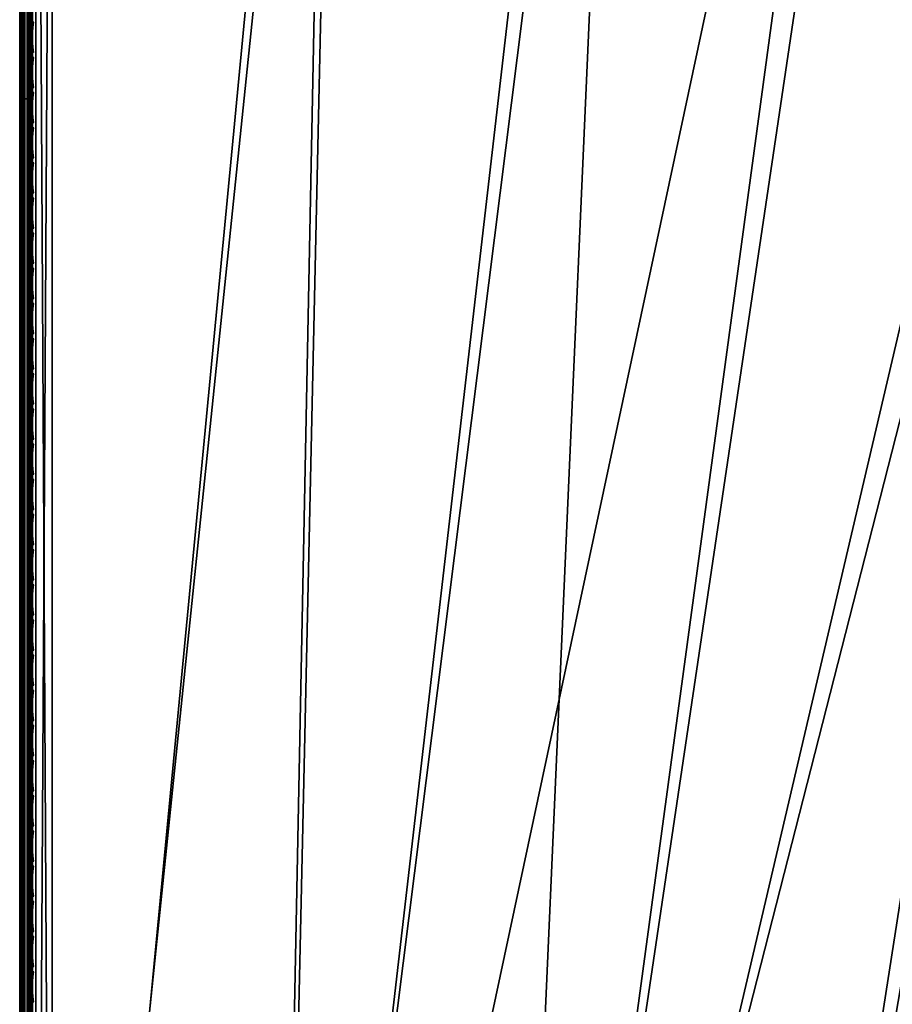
# Model space of a CAD drawing. Header units: inches. Extents: x 0 to 54.6, y -45.5 to 0.
# Tile 154 of 256: x 0 to 6.7, y -15.2 to -7.6. Entities that reach past the tile are written whole.
import ezdxf

# ---------------------------------------------------------------- set-up
doc = ezdxf.new("R2010")
doc.units = ezdxf.units.IN
doc.header["$LTSCALE"] = 0.03937
doc.header["$MEASUREMENT"] = 0
for name, color, linetype in [('A-FURN-3-ST', 151, 'Continuous'), ('A-FURN-3-ST-SEAM', 250, 'Continuous'), ('A-FURN-3-STITCH', 15, 'Continuous')]:
    doc.layers.add(name, color=color, linetype=linetype)

msp = doc.modelspace()

# ---------------------------------------------------------------- meshes
at = {"layer": 'A-FURN-3-ST'}
mesh = msp.add_polyface(dxfattribs=at)
corners = [(3.7329, -22.7226, 18), (4.6815, -1.2773, 18), (1.9933, -22.5991, 18), (2.4673, -1.1492, 18), (0.25, -22.5508, 18), (0.25, -1.1005, 18), (0.125, -22.5508, 17.9665), (0.125, -1.1005, 17.9665), (0.0335, -22.5508, 17.875), (0.0335, -1.1005, 17.875), (0, -22.5508, 17.75), (0, -1.1005, 17.75), (0, -0.9347, 17.7337), (0.0063, -0.9238, 17.7881), (0.0733, -0.9002, 17.9071), (0.1041, -0.8951, 17.9328), (0.1735, -0.8882, 17.9671), (0.2502, -0.8859, 17.9788), (0.1736, -0.6842, 17.9052), (0.0063, -0.754, 17.7366), (0, -0.7752, 17.6853), (0.0734, -0.7075, 17.8487), (0.1042, -0.6975, 17.8729), (0, -23.1508, 5.25), (0, -0.5005, 5.25), (0.0335, -23.1508, 5.125), (0.0335, -0.5005, 5.125), (0.125, -23.1508, 5.0335), (0.125, -0.5005, 5.0335), (0.25, -23.1508, 5), (0.25, -0.5005, 5), (4.552, -0.9821, 17.9625), (2.4013, -0.8617, 17.9625), (0.2504, -0.6796, 17.9162), (0, -0.2505, 16.9), (0, -23.4008, 16.9), (0, -0.6283, 17.6067), (0, -23.4008, 5.5), (0, -0.2505, 5.5), (6.7319, -0.8636, 5), (3.6806, -23.3203, 5), (1.9672, -23.1986, 5), (4.5759, -0.6677, 5), (2.4144, -0.5467, 5)]
mesh.append_faces([[corners[k] for k in face] for face in [(0, 1, 2), (2, 1, 3), (2, 3, 4), (4, 3, 5), (4, 5, 6), (6, 5, 7), (6, 7, 8), (8, 7, 9), (8, 9, 10), (10, 9, 11), (12, 11, 13), (13, 11, 9), (13, 9, 14), (14, 9, 7), (14, 7, 15), (15, 7, 16), (17, 18, 16), (17, 16, 5), (5, 16, 7), (19, 20, 13), (13, 20, 12), (19, 13, 14, 21), (21, 14, 15, 22), (23, 24, 25), (25, 24, 26), (25, 26, 27), (27, 26, 28), (27, 28, 29), (29, 28, 30), (1, 31, 3), (3, 31, 32), (3, 32, 17), (17, 32, 33), (17, 5, 3), (11, 34, 10), (10, 34, 35), (12, 20, 11), (11, 20, 36), (35, 34, 37), (37, 34, 38), (37, 38, 23), (23, 38, 24), (39, 40, 41), (42, 41, 43), (43, 41, 29), (43, 29, 30)]])
mesh = msp.add_polyface(dxfattribs=at)
corners = [(8.8973, -23.5406, 18), (17.7415, -3.697, 18), (15.6057, -3.0995, 18), (7.1881, -23.1938, 18), (13.4498, -2.5789, 18), (5.4656, -22.921, 18), (11.2766, -2.1358, 18), (9.089, -1.7709, 18), (3.7329, -22.7226, 18), (6.8896, -1.4846, 18), (4.6815, -1.2773, 18), (15.3709, -1.9039, 5.5), (13.2379, -1.4454, 5.3087), (13.2457, -1.4082, 5.5), (11.098, -1.0239, 5.3087), (15.296, -2.2033, 5.0381), (13.1412, -1.8971, 5), (13.1813, -1.71, 5.0381), (13.2152, -1.5514, 5.1464), (15.3355, -2.046, 5.1464), (11.0171, -1.4787, 5), (11.0507, -1.2903, 5.0381), (11.0791, -1.1306, 5.1464), (8.8798, -1.134, 5), (13.2457, -1.4082, 16.9), (15.172, -2.6946, 17.9625), (13.0743, -2.2053, 17.9625), (10.9609, -1.7889, 17.9625), (8.8343, -1.446, 17.9625), (6.6972, -1.177, 17.9625), (15.3618, -1.9402, 17.1847), (13.2378, -1.4448, 17.1847), (13.2147, -1.5523, 17.45), (15.335, -2.0468, 17.45), (13.178, -1.7232, 17.6778), (15.2923, -2.2163, 17.6778), (13.1301, -1.9459, 17.8526), (15.2367, -2.4373, 17.8526), (15.3709, -1.9039, 16.9), (11.098, -1.0233, 17.1847), (11.0786, -1.1315, 17.45), (11.0478, -1.3035, 17.6778), (11.0076, -1.5278, 17.8526), (8.872, -1.1834, 17.8526), (17.3395, -2.9534, 5), (8.7674, -24.1264, 5), (15.2495, -2.3889, 5), (7.084, -23.7847, 5), (5.3873, -23.5158, 5), (3.6806, -23.3203, 5), (6.7319, -0.8636, 5), (1.9672, -23.1986, 5), (4.5759, -0.6677, 5)]
mesh.append_faces([[corners[k] for k in face] for face in [(0, 1, 2), (0, 2, 3), (3, 2, 4), (3, 4, 5), (5, 4, 6), (5, 6, 7), (5, 7, 8), (8, 7, 9), (8, 9, 10), (11, 12, 13), (13, 12, 14), (15, 16, 17), (15, 17, 18, 19), (16, 20, 17), (17, 20, 21), (17, 21, 22, 18), (20, 23, 21), (24, 11, 13), (4, 25, 26), (4, 26, 6), (6, 26, 27), (6, 27, 7), (7, 27, 28), (7, 28, 9), (9, 28, 29), (9, 29, 10), (30, 31, 32, 33), (33, 32, 34, 35), (35, 34, 36, 37), (37, 36, 26, 25), (38, 24, 31), (31, 24, 39), (31, 39, 40, 32), (32, 40, 41, 34), (34, 41, 42, 36), (36, 42, 27, 26), (42, 43, 28, 27), (44, 45, 46), (46, 45, 47), (46, 47, 16), (16, 47, 48), (16, 48, 20), (20, 48, 23), (23, 48, 49), (23, 49, 50), (50, 51, 52)]])
at = {"layer": 'A-FURN-3-ST-SEAM'}
mesh = msp.add_polyface(dxfattribs=at)
corners = [(0.0734, -0.9052, 17.8381), (0.0872, -0.903, 17.8491), (0.0872, -1.09, 17.8675), (0.0734, -1.09, 17.8563), (0.0872, -8.2403, 17.8675), (0.0734, -8.2403, 17.8563), (0.0872, -15.3906, 17.8675), (0.0734, -15.3906, 17.8563), (0.1, -15.3906, 17.9), (0.0965, -22.5408, 17.8826), (0.0965, -15.3906, 17.8826), (0.1, -8.2403, 17.9), (0.0965, -8.2403, 17.8826), (0.1, -1.09, 17.9), (0.0965, -1.09, 17.8826), (0.1, -0.9049, 17.8825), (0.0965, -0.9001, 17.8639), (0.0567, -15.3906, 17.8505), (0.0567, -8.2403, 17.8505), (0.0567, -1.09, 17.8505), (0.0567, -0.9063, 17.8324), (0.0228, -0.9047, 17.8406), (0.039, -0.9061, 17.8334), (0.039, -1.09, 17.8515), (0.0228, -1.09, 17.8588), (0.039, -8.2403, 17.8515), (0.0228, -8.2403, 17.8588), (0.039, -15.3906, 17.8515), (0.0228, -15.3906, 17.8588), (0.0019, -15.3906, 17.8868), (0.0019, -8.2403, 17.8868), (0.0019, -1.09, 17.8868), (0.0019, -0.8993, 17.868), (0.0051, -0.8926, 17.9022), (0.0003, -0.8959, 17.8854), (0.0003, -1.09, 17.9045), (0.0051, -1.09, 17.9217), (0.0003, -8.2403, 17.9045), (0.0051, -8.2403, 17.9217), (0.0003, -15.3906, 17.9045), (0.0051, -15.3906, 17.9217), (0.0655, -15.3906, 17.9472), (0.0812, -15.3906, 17.939), (0.0812, -8.2403, 17.939), (0.0655, -8.2403, 17.9472), (0.0812, -1.09, 17.939), (0.0655, -1.09, 17.9472), (0.0812, -0.8892, 17.9192), (0.0655, -0.8877, 17.9272), (0.0929, -15.3906, 17.9255), (0.0929, -8.2403, 17.9255), (0.0929, -1.09, 17.9255), (0.0929, -0.8918, 17.906), (0.1, -22.5408, 17.9), (0.0304, -0.8879, 17.9259), (0.0304, -1.09, 17.9459), (0.0304, -8.2403, 17.9459), (0.0304, -15.3906, 17.9459), (0.0304, -22.5408, 17.9459), (0.0655, -22.5408, 17.9472), (0.0155, -0.8898, 17.9164), (0.0155, -1.09, 17.9362), (0.0155, -8.2403, 17.9362), (0.0155, -15.3906, 17.9362), (0.0155, -22.5408, 17.9362), (0.0051, -22.5408, 17.9217), (0.0872, -22.5408, 17.8675), (0.0567, -22.5408, 17.8505), (0.039, -22.5408, 17.8515), (0.0019, -22.5408, 17.8868), (0.0003, -22.5408, 17.9045)]
mesh.append_faces([[corners[k] for k in face] for face in [(0, 1, 2, 3), (3, 2, 4, 5), (5, 4, 6, 7), (8, 9, 10), (8, 10, 11), (11, 10, 12), (11, 12, 13), (13, 12, 14), (13, 14, 15), (15, 14, 16), (7, 17, 18, 5), (5, 18, 19, 3), (3, 19, 20, 0), (21, 22, 23, 24), (24, 23, 25, 26), (26, 25, 27, 28), (28, 29, 30, 26), (26, 30, 31, 24), (24, 31, 32, 21), (33, 34, 35, 36), (36, 35, 37, 38), (38, 37, 39, 40), (41, 42, 43, 44), (44, 43, 45, 46), (46, 45, 47, 48), (42, 49, 50, 43), (43, 50, 51, 45), (45, 51, 52, 47), (49, 53, 8), (49, 8, 50), (50, 8, 11), (50, 11, 51), (51, 11, 13), (51, 13, 15), (51, 15, 52), (48, 54, 55, 46), (46, 55, 56, 44), (44, 56, 57, 41), (41, 57, 58, 59), (54, 60, 61, 55), (55, 61, 62, 56), (56, 62, 63, 57), (57, 63, 64, 58), (60, 33, 36, 61), (61, 36, 38, 62), (62, 38, 40, 63), (63, 40, 65, 64), (1, 16, 14, 2), (2, 14, 12, 4), (4, 12, 10, 6), (6, 10, 9, 66), (22, 20, 19, 23), (23, 19, 18, 25), (25, 18, 17, 27), (27, 17, 67, 68), (34, 32, 31, 35), (35, 31, 30, 37), (37, 30, 29, 39), (39, 29, 69, 70)]])
at = {"layer": 'A-FURN-3-STITCH'}
mesh = msp.add_polymesh((7, 4), dxfattribs=at)
for k, corner in enumerate([(0.1093, -7.6489, 17.9558), (0.1071, -7.6489, 17.9543), (0.1028, -7.6488, 17.9514), (0.1007, -7.6488, 17.9499), (0.105, -7.6873, 17.9615), (0.1003, -7.6874, 17.9637), (0.096, -7.6873, 17.9608), (0.0964, -7.6872, 17.9556), (0.1024, -7.7262, 17.9646), (0.0977, -7.7263, 17.9669), (0.0934, -7.7262, 17.964), (0.0938, -7.7261, 17.9588), (0.1016, -7.7653, 17.9652), (0.0969, -7.7654, 17.9675), (0.0926, -7.7653, 17.9646), (0.0929, -7.7652, 17.9594), (0.1024, -7.8044, 17.9633), (0.0977, -7.8044, 17.9656), (0.0934, -7.8043, 17.9627), (0.0938, -7.8043, 17.9575), (0.105, -7.8431, 17.9589), (0.1003, -7.8432, 17.9611), (0.096, -7.8431, 17.9582), (0.0964, -7.843, 17.953), (0.1093, -7.8814, 17.9519), (0.1071, -7.8813, 17.9505), (0.1028, -7.8813, 17.9476), (0.1007, -7.8813, 17.9461)]):
    mesh.set_mesh_vertex(divmod(k, 4), corner)
mesh = msp.add_polymesh((7, 4), dxfattribs=at)
for k, corner in enumerate([(0.1093, -7.9204, 17.9558), (0.1071, -7.9204, 17.9543), (0.1028, -7.9203, 17.9514), (0.1007, -7.9203, 17.9499), (0.105, -7.9589, 17.9615), (0.1003, -7.9589, 17.9637), (0.096, -7.9589, 17.9608), (0.0964, -7.9588, 17.9556), (0.1024, -7.9978, 17.9646), (0.0977, -7.9978, 17.9669), (0.0934, -7.9977, 17.964), (0.0938, -7.9977, 17.9588), (0.1016, -8.0368, 17.9652), (0.0969, -8.0369, 17.9675), (0.0926, -8.0368, 17.9646), (0.0929, -8.0367, 17.9594), (0.1024, -8.0759, 17.9633), (0.0977, -8.0759, 17.9656), (0.0934, -8.0759, 17.9627), (0.0938, -8.0758, 17.9575), (0.105, -8.1147, 17.9589), (0.1003, -8.1147, 17.9611), (0.096, -8.1146, 17.9582), (0.0964, -8.1146, 17.953), (0.1093, -8.1529, 17.9519), (0.1071, -8.1529, 17.9505), (0.1028, -8.1528, 17.9476), (0.1007, -8.1528, 17.9461)]):
    mesh.set_mesh_vertex(divmod(k, 4), corner)
mesh = msp.add_polymesh((7, 4), dxfattribs=at)
for k, corner in enumerate([(0.1093, -8.1919, 17.9558), (0.1071, -8.1919, 17.9543), (0.1028, -8.1919, 17.9514), (0.1007, -8.1919, 17.9499), (0.105, -8.2304, 17.9615), (0.1003, -8.2304, 17.9637), (0.096, -8.2304, 17.9608), (0.0964, -8.2303, 17.9556), (0.1024, -8.2693, 17.9646), (0.0977, -8.2693, 17.9669), (0.0934, -8.2693, 17.964), (0.0938, -8.2692, 17.9588), (0.1016, -8.3084, 17.9652), (0.0969, -8.3084, 17.9675), (0.0926, -8.3084, 17.9646), (0.0929, -8.3083, 17.9594), (0.1024, -8.3474, 17.9633), (0.0977, -8.3475, 17.9656), (0.0934, -8.3474, 17.9627), (0.0938, -8.3473, 17.9575), (0.105, -8.3862, 17.9589), (0.1003, -8.3862, 17.9611), (0.096, -8.3862, 17.9582), (0.0964, -8.3861, 17.953), (0.1093, -8.4244, 17.9519), (0.1071, -8.4244, 17.9505), (0.1028, -8.4244, 17.9476), (0.1007, -8.4243, 17.9461)]):
    mesh.set_mesh_vertex(divmod(k, 4), corner)
mesh = msp.add_polymesh((7, 4), dxfattribs=at)
for k, corner in enumerate([(0.1093, -8.4635, 17.9558), (0.1071, -8.4635, 17.9543), (0.1028, -8.4634, 17.9514), (0.1007, -8.4634, 17.9499), (0.105, -8.5019, 17.9615), (0.1003, -8.502, 17.9637), (0.096, -8.5019, 17.9608), (0.0964, -8.5018, 17.9556), (0.1024, -8.5408, 17.9646), (0.0977, -8.5409, 17.9669), (0.0934, -8.5408, 17.964), (0.0938, -8.5407, 17.9588), (0.1016, -8.5799, 17.9652), (0.0969, -8.5799, 17.9675), (0.0926, -8.5799, 17.9646), (0.0929, -8.5798, 17.9594), (0.1024, -8.6189, 17.9633), (0.0977, -8.619, 17.9656), (0.0934, -8.6189, 17.9627), (0.0938, -8.6189, 17.9575), (0.105, -8.6577, 17.9589), (0.1003, -8.6577, 17.9611), (0.096, -8.6577, 17.9582), (0.0964, -8.6576, 17.953), (0.1093, -8.696, 17.9519), (0.1071, -8.6959, 17.9505), (0.1028, -8.6959, 17.9476), (0.1007, -8.6959, 17.9461)]):
    mesh.set_mesh_vertex(divmod(k, 4), corner)
mesh = msp.add_polymesh((7, 4), dxfattribs=at)
for k, corner in enumerate([(0.1093, -8.735, 17.9558), (0.1071, -8.735, 17.9543), (0.1028, -8.7349, 17.9514), (0.1007, -8.7349, 17.9499), (0.105, -8.7735, 17.9615), (0.1003, -8.7735, 17.9637), (0.096, -8.7734, 17.9608), (0.0964, -8.7734, 17.9556), (0.1024, -8.8123, 17.9646), (0.0977, -8.8124, 17.9669), (0.0934, -8.8123, 17.964), (0.0938, -8.8122, 17.9588), (0.1016, -8.8514, 17.9652), (0.0969, -8.8515, 17.9675), (0.0926, -8.8514, 17.9646), (0.0929, -8.8513, 17.9594), (0.1024, -8.8905, 17.9633), (0.0977, -8.8905, 17.9656), (0.0934, -8.8905, 17.9627), (0.0938, -8.8904, 17.9575), (0.105, -8.9292, 17.9589), (0.1003, -8.9293, 17.9611), (0.096, -8.9292, 17.9582), (0.0964, -8.9291, 17.953), (0.1093, -8.9675, 17.9519), (0.1071, -8.9675, 17.9505), (0.1028, -8.9674, 17.9476), (0.1007, -8.9674, 17.9461)]):
    mesh.set_mesh_vertex(divmod(k, 4), corner)
mesh = msp.add_polymesh((7, 4), dxfattribs=at)
for k, corner in enumerate([(0.1093, -9.0065, 17.9558), (0.1071, -9.0065, 17.9543), (0.1028, -9.0065, 17.9514), (0.1007, -9.0064, 17.9499), (0.105, -9.045, 17.9615), (0.1003, -9.045, 17.9637), (0.096, -9.045, 17.9608), (0.0964, -9.0449, 17.9556), (0.1024, -9.0839, 17.9646), (0.0977, -9.0839, 17.9669), (0.0934, -9.0839, 17.964), (0.0938, -9.0838, 17.9588), (0.1016, -9.123, 17.9652), (0.0969, -9.123, 17.9675), (0.0926, -9.123, 17.9646), (0.0929, -9.1229, 17.9594), (0.1024, -9.162, 17.9633), (0.0977, -9.162, 17.9656), (0.0934, -9.162, 17.9627), (0.0938, -9.1619, 17.9575), (0.105, -9.2008, 17.9589), (0.1003, -9.2008, 17.9611), (0.096, -9.2008, 17.9582), (0.0964, -9.2007, 17.953), (0.1093, -9.239, 17.9519), (0.1071, -9.239, 17.9505), (0.1028, -9.2389, 17.9476), (0.1007, -9.2389, 17.9461)]):
    mesh.set_mesh_vertex(divmod(k, 4), corner)
mesh = msp.add_polymesh((7, 4), dxfattribs=at)
for k, corner in enumerate([(0.1093, -9.2781, 17.9558), (0.1071, -9.278, 17.9543), (0.1028, -9.278, 17.9514), (0.1007, -9.278, 17.9499), (0.105, -9.3165, 17.9615), (0.1003, -9.3166, 17.9637), (0.096, -9.3165, 17.9608), (0.0964, -9.3164, 17.9556), (0.1024, -9.3554, 17.9646), (0.0977, -9.3554, 17.9669), (0.0934, -9.3554, 17.964), (0.0938, -9.3553, 17.9588), (0.1016, -9.3945, 17.9652), (0.0969, -9.3945, 17.9675), (0.0926, -9.3945, 17.9646), (0.0929, -9.3944, 17.9594), (0.1024, -9.4335, 17.9633), (0.0977, -9.4336, 17.9656), (0.0934, -9.4335, 17.9627), (0.0938, -9.4334, 17.9575), (0.105, -9.4723, 17.9589), (0.1003, -9.4723, 17.9611), (0.096, -9.4723, 17.9582), (0.0964, -9.4722, 17.953), (0.1093, -9.5105, 17.9519), (0.1071, -9.5105, 17.9505), (0.1028, -9.5105, 17.9476), (0.1007, -9.5104, 17.9461)]):
    mesh.set_mesh_vertex(divmod(k, 4), corner)
mesh = msp.add_polymesh((7, 4), dxfattribs=at)
for k, corner in enumerate([(0.1093, -9.5496, 17.9558), (0.1071, -9.5496, 17.9543), (0.1028, -9.5495, 17.9514), (0.1007, -9.5495, 17.9499), (0.105, -9.588, 17.9615), (0.1003, -9.5881, 17.9637), (0.096, -9.588, 17.9608), (0.0964, -9.588, 17.9556), (0.1024, -9.6269, 17.9646), (0.0977, -9.627, 17.9669), (0.0934, -9.6269, 17.964), (0.0938, -9.6268, 17.9588), (0.1016, -9.666, 17.9652), (0.0969, -9.6661, 17.9675), (0.0926, -9.666, 17.9646), (0.0929, -9.6659, 17.9594), (0.1024, -9.7051, 17.9633), (0.0977, -9.7051, 17.9656), (0.0934, -9.7051, 17.9627), (0.0938, -9.705, 17.9575), (0.105, -9.7438, 17.9589), (0.1003, -9.7439, 17.9611), (0.096, -9.7438, 17.9582), (0.0964, -9.7437, 17.953), (0.1093, -9.7821, 17.9519), (0.1071, -9.782, 17.9505), (0.1028, -9.782, 17.9476), (0.1007, -9.782, 17.9461)]):
    mesh.set_mesh_vertex(divmod(k, 4), corner)
mesh = msp.add_polymesh((7, 4), dxfattribs=at)
for k, corner in enumerate([(0.1093, -9.8211, 17.9558), (0.1071, -9.8211, 17.9543), (0.1028, -9.8211, 17.9514), (0.1007, -9.821, 17.9499), (0.105, -9.8596, 17.9615), (0.1003, -9.8596, 17.9637), (0.096, -9.8596, 17.9608), (0.0964, -9.8595, 17.9556), (0.1024, -9.8985, 17.9646), (0.0977, -9.8985, 17.9669), (0.0934, -9.8985, 17.964), (0.0938, -9.8984, 17.9588), (0.1016, -9.9376, 17.9652), (0.0969, -9.9376, 17.9675), (0.0926, -9.9375, 17.9646), (0.0929, -9.9375, 17.9594), (0.1024, -9.9766, 17.9633), (0.0977, -9.9766, 17.9656), (0.0934, -9.9766, 17.9627), (0.0938, -9.9765, 17.9575), (0.105, -10.0154, 17.9589), (0.1003, -10.0154, 17.9611), (0.096, -10.0153, 17.9582), (0.0964, -10.0153, 17.953), (0.1093, -10.0536, 17.9519), (0.1071, -10.0536, 17.9505), (0.1028, -10.0535, 17.9476), (0.1007, -10.0535, 17.9461)]):
    mesh.set_mesh_vertex(divmod(k, 4), corner)
mesh = msp.add_polymesh((7, 4), dxfattribs=at)
for k, corner in enumerate([(0.1093, -10.0927, 17.9558), (0.1071, -10.0926, 17.9543), (0.1028, -10.0926, 17.9514), (0.1007, -10.0926, 17.9499), (0.105, -10.1311, 17.9615), (0.1003, -10.1311, 17.9637), (0.096, -10.1311, 17.9608), (0.0964, -10.131, 17.9556), (0.1024, -10.17, 17.9646), (0.0977, -10.17, 17.9669), (0.0934, -10.17, 17.964), (0.0938, -10.1699, 17.9588), (0.1016, -10.2091, 17.9652), (0.0969, -10.2091, 17.9675), (0.0926, -10.2091, 17.9646), (0.0929, -10.209, 17.9594), (0.1024, -10.2481, 17.9633), (0.0977, -10.2482, 17.9656), (0.0934, -10.2481, 17.9627), (0.0938, -10.248, 17.9575), (0.105, -10.2869, 17.9589), (0.1003, -10.2869, 17.9611), (0.096, -10.2869, 17.9582), (0.0964, -10.2868, 17.953), (0.1093, -10.3251, 17.9519), (0.1071, -10.3251, 17.9505), (0.1028, -10.3251, 17.9476), (0.1007, -10.325, 17.9461)]):
    mesh.set_mesh_vertex(divmod(k, 4), corner)
mesh = msp.add_polymesh((7, 4), dxfattribs=at)
for k, corner in enumerate([(0.1093, -10.3642, 17.9558), (0.1071, -10.3642, 17.9543), (0.1028, -10.3641, 17.9514), (0.1007, -10.3641, 17.9499), (0.105, -10.4026, 17.9615), (0.1003, -10.4027, 17.9637), (0.096, -10.4026, 17.9608), (0.0964, -10.4025, 17.9556), (0.1024, -10.4415, 17.9646), (0.0977, -10.4416, 17.9669), (0.0934, -10.4415, 17.964), (0.0938, -10.4414, 17.9588), (0.1016, -10.4806, 17.9652), (0.0969, -10.4806, 17.9675), (0.0926, -10.4806, 17.9646), (0.0929, -10.4805, 17.9594), (0.1024, -10.5197, 17.9633), (0.0977, -10.5197, 17.9656), (0.0934, -10.5196, 17.9627), (0.0938, -10.5196, 17.9575), (0.105, -10.5584, 17.9589), (0.1003, -10.5585, 17.9611), (0.096, -10.5584, 17.9582), (0.0964, -10.5583, 17.953), (0.1093, -10.5967, 17.9519), (0.1071, -10.5966, 17.9505), (0.1028, -10.5966, 17.9476), (0.1007, -10.5966, 17.9461)]):
    mesh.set_mesh_vertex(divmod(k, 4), corner)
mesh = msp.add_polymesh((7, 4), dxfattribs=at)
for k, corner in enumerate([(0.1093, -10.6357, 17.9558), (0.1071, -10.6357, 17.9543), (0.1028, -10.6356, 17.9514), (0.1007, -10.6356, 17.9499), (0.105, -10.6742, 17.9615), (0.1003, -10.6742, 17.9637), (0.096, -10.6742, 17.9608), (0.0964, -10.6741, 17.9556), (0.1024, -10.7131, 17.9646), (0.0977, -10.7131, 17.9669), (0.0934, -10.713, 17.964), (0.0938, -10.713, 17.9588), (0.1016, -10.7521, 17.9652), (0.0969, -10.7522, 17.9675), (0.0926, -10.7521, 17.9646), (0.0929, -10.752, 17.9594), (0.1024, -10.7912, 17.9633), (0.0977, -10.7912, 17.9656), (0.0934, -10.7912, 17.9627), (0.0938, -10.7911, 17.9575), (0.105, -10.8299, 17.9589), (0.1003, -10.83, 17.9611), (0.096, -10.8299, 17.9582), (0.0964, -10.8299, 17.953), (0.1093, -10.8682, 17.9519), (0.1071, -10.8682, 17.9505), (0.1028, -10.8681, 17.9476), (0.1007, -10.8681, 17.9461)]):
    mesh.set_mesh_vertex(divmod(k, 4), corner)
mesh = msp.add_polymesh((7, 4), dxfattribs=at)
for k, corner in enumerate([(0.1093, -10.9072, 17.9558), (0.1071, -10.9072, 17.9543), (0.1028, -10.9072, 17.9514), (0.1007, -10.9071, 17.9499), (0.105, -10.9457, 17.9615), (0.1003, -10.9457, 17.9637), (0.096, -10.9457, 17.9608), (0.0964, -10.9456, 17.9556), (0.1024, -10.9846, 17.9646), (0.0977, -10.9846, 17.9669), (0.0934, -10.9846, 17.964), (0.0938, -10.9845, 17.9588), (0.1016, -11.0237, 17.9652), (0.0969, -11.0237, 17.9675), (0.0926, -11.0237, 17.9646), (0.0929, -11.0236, 17.9594), (0.1024, -11.0627, 17.9633), (0.0977, -11.0628, 17.9656), (0.0934, -11.0627, 17.9627), (0.0938, -11.0626, 17.9575), (0.105, -11.1015, 17.9589), (0.1003, -11.1015, 17.9611), (0.096, -11.1015, 17.9582), (0.0964, -11.1014, 17.953), (0.1093, -11.1397, 17.9519), (0.1071, -11.1397, 17.9505), (0.1028, -11.1396, 17.9476), (0.1007, -11.1396, 17.9461)]):
    mesh.set_mesh_vertex(divmod(k, 4), corner)
mesh = msp.add_polymesh((7, 4), dxfattribs=at)
for k, corner in enumerate([(0.1093, -11.1788, 17.9558), (0.1071, -11.1788, 17.9543), (0.1028, -11.1787, 17.9514), (0.1007, -11.1787, 17.9499), (0.105, -11.2172, 17.9615), (0.1003, -11.2173, 17.9637), (0.096, -11.2172, 17.9608), (0.0964, -11.2171, 17.9556), (0.1024, -11.2561, 17.9646), (0.0977, -11.2562, 17.9669), (0.0934, -11.2561, 17.964), (0.0938, -11.256, 17.9588), (0.1016, -11.2952, 17.9652), (0.0969, -11.2952, 17.9675), (0.0926, -11.2952, 17.9646), (0.0929, -11.2951, 17.9594), (0.1024, -11.3342, 17.9633), (0.0977, -11.3343, 17.9656), (0.0934, -11.3342, 17.9627), (0.0938, -11.3341, 17.9575), (0.105, -11.373, 17.9589), (0.1003, -11.373, 17.9611), (0.096, -11.373, 17.9582), (0.0964, -11.3729, 17.953), (0.1093, -11.4112, 17.9519), (0.1071, -11.4112, 17.9505), (0.1028, -11.4112, 17.9476), (0.1007, -11.4112, 17.9461)]):
    mesh.set_mesh_vertex(divmod(k, 4), corner)
mesh = msp.add_polymesh((7, 4), dxfattribs=at)
for k, corner in enumerate([(0.1093, -11.4503, 17.9558), (0.1071, -11.4503, 17.9543), (0.1028, -11.4502, 17.9514), (0.1007, -11.4502, 17.9499), (0.105, -11.4888, 17.9615), (0.1003, -11.4888, 17.9637), (0.096, -11.4887, 17.9608), (0.0964, -11.4887, 17.9556), (0.1024, -11.5276, 17.9646), (0.0977, -11.5277, 17.9669), (0.0934, -11.5276, 17.964), (0.0938, -11.5275, 17.9588), (0.1016, -11.5667, 17.9652), (0.0969, -11.5668, 17.9675), (0.0926, -11.5667, 17.9646), (0.0929, -11.5666, 17.9594), (0.1024, -11.6058, 17.9633), (0.0977, -11.6058, 17.9656), (0.0934, -11.6058, 17.9627), (0.0938, -11.6057, 17.9575), (0.105, -11.6445, 17.9589), (0.1003, -11.6446, 17.9611), (0.096, -11.6445, 17.9582), (0.0964, -11.6444, 17.953), (0.1093, -11.6828, 17.9519), (0.1071, -11.6828, 17.9505), (0.1028, -11.6827, 17.9476), (0.1007, -11.6827, 17.9461)]):
    mesh.set_mesh_vertex(divmod(k, 4), corner)
mesh = msp.add_polymesh((7, 4), dxfattribs=at)
for k, corner in enumerate([(0.1093, -11.7218, 17.9558), (0.1071, -11.7218, 17.9543), (0.1028, -11.7218, 17.9514), (0.1007, -11.7217, 17.9499), (0.105, -11.7603, 17.9615), (0.1003, -11.7603, 17.9637), (0.096, -11.7603, 17.9608), (0.0964, -11.7602, 17.9556), (0.1024, -11.7992, 17.9646), (0.0977, -11.7992, 17.9669), (0.0934, -11.7992, 17.964), (0.0938, -11.7991, 17.9588), (0.1016, -11.8383, 17.9652), (0.0969, -11.8383, 17.9675), (0.0926, -11.8382, 17.9646), (0.0929, -11.8382, 17.9594), (0.1024, -11.8773, 17.9633), (0.0977, -11.8773, 17.9656), (0.0934, -11.8773, 17.9627), (0.0938, -11.8772, 17.9575), (0.105, -11.9161, 17.9589), (0.1003, -11.9161, 17.9611), (0.096, -11.9161, 17.9582), (0.0964, -11.916, 17.953), (0.1093, -11.9543, 17.9519), (0.1071, -11.9543, 17.9505), (0.1028, -11.9542, 17.9476), (0.1007, -11.9542, 17.9461)]):
    mesh.set_mesh_vertex(divmod(k, 4), corner)
mesh = msp.add_polymesh((7, 4), dxfattribs=at)
for k, corner in enumerate([(0.1093, -11.9934, 17.9558), (0.1071, -11.9933, 17.9543), (0.1028, -11.9933, 17.9514), (0.1007, -11.9933, 17.9499), (0.105, -12.0318, 17.9615), (0.1003, -12.0319, 17.9637), (0.096, -12.0318, 17.9608), (0.0964, -12.0317, 17.9556), (0.1024, -12.0707, 17.9646), (0.0977, -12.0707, 17.9669), (0.0934, -12.0707, 17.964), (0.0938, -12.0706, 17.9588), (0.1016, -12.1098, 17.9652), (0.0969, -12.1098, 17.9675), (0.0926, -12.1098, 17.9646), (0.0929, -12.1097, 17.9594), (0.1024, -12.1488, 17.9633), (0.0977, -12.1489, 17.9656), (0.0934, -12.1488, 17.9627), (0.0938, -12.1487, 17.9575), (0.105, -12.1876, 17.9589), (0.1003, -12.1876, 17.9611), (0.096, -12.1876, 17.9582), (0.0964, -12.1875, 17.953), (0.1093, -12.2258, 17.9519), (0.1071, -12.2258, 17.9505), (0.1028, -12.2258, 17.9476), (0.1007, -12.2257, 17.9461)]):
    mesh.set_mesh_vertex(divmod(k, 4), corner)
mesh = msp.add_polymesh((7, 4), dxfattribs=at)
for k, corner in enumerate([(0.1093, -12.2649, 17.9558), (0.1071, -12.2649, 17.9543), (0.1028, -12.2648, 17.9514), (0.1007, -12.2648, 17.9499), (0.105, -12.3033, 17.9615), (0.1003, -12.3034, 17.9637), (0.096, -12.3033, 17.9608), (0.0964, -12.3032, 17.9556), (0.1024, -12.3422, 17.9646), (0.0977, -12.3423, 17.9669), (0.0934, -12.3422, 17.964), (0.0938, -12.3421, 17.9588), (0.1016, -12.3813, 17.9652), (0.0969, -12.3814, 17.9675), (0.0926, -12.3813, 17.9646), (0.0929, -12.3812, 17.9594), (0.1024, -12.4204, 17.9633), (0.0977, -12.4204, 17.9656), (0.0934, -12.4204, 17.9627), (0.0938, -12.4203, 17.9575), (0.105, -12.4591, 17.9589), (0.1003, -12.4592, 17.9611), (0.096, -12.4591, 17.9582), (0.0964, -12.459, 17.953), (0.1093, -12.4974, 17.9519), (0.1071, -12.4973, 17.9505), (0.1028, -12.4973, 17.9476), (0.1007, -12.4973, 17.9461)]):
    mesh.set_mesh_vertex(divmod(k, 4), corner)
mesh = msp.add_polymesh((7, 4), dxfattribs=at)
for k, corner in enumerate([(0.1093, -12.5364, 17.9558), (0.1071, -12.5364, 17.9543), (0.1028, -12.5364, 17.9514), (0.1007, -12.5363, 17.9499), (0.105, -12.5749, 17.9615), (0.1003, -12.5749, 17.9637), (0.096, -12.5749, 17.9608), (0.0964, -12.5748, 17.9556), (0.1024, -12.6138, 17.9646), (0.0977, -12.6138, 17.9669), (0.0934, -12.6138, 17.964), (0.0938, -12.6137, 17.9588), (0.1016, -12.6528, 17.9652), (0.0969, -12.6529, 17.9675), (0.0926, -12.6528, 17.9646), (0.0929, -12.6528, 17.9594), (0.1024, -12.6919, 17.9633), (0.0977, -12.6919, 17.9656), (0.0934, -12.6919, 17.9627), (0.0938, -12.6918, 17.9575), (0.105, -12.7307, 17.9589), (0.1003, -12.7307, 17.9611), (0.096, -12.7306, 17.9582), (0.0964, -12.7306, 17.953), (0.1093, -12.7689, 17.9519), (0.1071, -12.7689, 17.9505), (0.1028, -12.7688, 17.9476), (0.1007, -12.7688, 17.9461)]):
    mesh.set_mesh_vertex(divmod(k, 4), corner)
mesh = msp.add_polymesh((7, 4), dxfattribs=at)
for k, corner in enumerate([(0.1093, -12.808, 17.9558), (0.1071, -12.8079, 17.9543), (0.1028, -12.8079, 17.9514), (0.1007, -12.8079, 17.9499), (0.105, -12.8464, 17.9615), (0.1003, -12.8464, 17.9637), (0.096, -12.8464, 17.9608), (0.0964, -12.8463, 17.9556), (0.1024, -12.8853, 17.9646), (0.0977, -12.8853, 17.9669), (0.0934, -12.8853, 17.964), (0.0938, -12.8852, 17.9588), (0.1016, -12.9244, 17.9652), (0.0969, -12.9244, 17.9675), (0.0926, -12.9244, 17.9646), (0.0929, -12.9243, 17.9594), (0.1024, -12.9634, 17.9633), (0.0977, -12.9635, 17.9656), (0.0934, -12.9634, 17.9627), (0.0938, -12.9633, 17.9575), (0.105, -13.0022, 17.9589), (0.1003, -13.0022, 17.9611), (0.096, -13.0022, 17.9582), (0.0964, -13.0021, 17.953), (0.1093, -13.0404, 17.9519), (0.1071, -13.0404, 17.9505), (0.1028, -13.0404, 17.9476), (0.1007, -13.0403, 17.9461)]):
    mesh.set_mesh_vertex(divmod(k, 4), corner)
mesh = msp.add_polymesh((7, 4), dxfattribs=at)
for k, corner in enumerate([(0.1093, -13.0795, 17.9558), (0.1071, -13.0795, 17.9543), (0.1028, -13.0794, 17.9514), (0.1007, -13.0794, 17.9499), (0.105, -13.1179, 17.9615), (0.1003, -13.118, 17.9637), (0.096, -13.1179, 17.9608), (0.0964, -13.1178, 17.9556), (0.1024, -13.1568, 17.9646), (0.0977, -13.1569, 17.9669), (0.0934, -13.1568, 17.964), (0.0938, -13.1567, 17.9588), (0.1016, -13.1959, 17.9652), (0.0969, -13.1959, 17.9675), (0.0926, -13.1959, 17.9646), (0.0929, -13.1958, 17.9594), (0.1024, -13.235, 17.9633), (0.0977, -13.235, 17.9656), (0.0934, -13.2349, 17.9627), (0.0938, -13.2349, 17.9575), (0.105, -13.2737, 17.9589), (0.1003, -13.2738, 17.9611), (0.096, -13.2737, 17.9582), (0.0964, -13.2736, 17.953), (0.1093, -13.312, 17.9519), (0.1071, -13.3119, 17.9505), (0.1028, -13.3119, 17.9476), (0.1007, -13.3119, 17.9461)]):
    mesh.set_mesh_vertex(divmod(k, 4), corner)
mesh = msp.add_polymesh((7, 4), dxfattribs=at)
for k, corner in enumerate([(0.1093, -13.351, 17.9558), (0.1071, -13.351, 17.9543), (0.1028, -13.3509, 17.9514), (0.1007, -13.3509, 17.9499), (0.105, -13.3895, 17.9615), (0.1003, -13.3895, 17.9637), (0.096, -13.3895, 17.9608), (0.0964, -13.3894, 17.9556), (0.1024, -13.4284, 17.9646), (0.0977, -13.4284, 17.9669), (0.0934, -13.4283, 17.964), (0.0938, -13.4283, 17.9588), (0.1016, -13.4674, 17.9652), (0.0969, -13.4675, 17.9675), (0.0926, -13.4674, 17.9646), (0.0929, -13.4673, 17.9594), (0.1024, -13.5065, 17.9633), (0.0977, -13.5065, 17.9656), (0.0934, -13.5065, 17.9627), (0.0938, -13.5064, 17.9575), (0.105, -13.5452, 17.9589), (0.1003, -13.5453, 17.9611), (0.096, -13.5452, 17.9582), (0.0964, -13.5451, 17.953), (0.1093, -13.5835, 17.9519), (0.1071, -13.5835, 17.9505), (0.1028, -13.5834, 17.9476), (0.1007, -13.5834, 17.9461)]):
    mesh.set_mesh_vertex(divmod(k, 4), corner)
mesh = msp.add_polymesh((7, 4), dxfattribs=at)
for k, corner in enumerate([(0.1093, -13.6225, 17.9558), (0.1071, -13.6225, 17.9543), (0.1028, -13.6225, 17.9514), (0.1007, -13.6224, 17.9499), (0.105, -13.661, 17.9615), (0.1003, -13.661, 17.9637), (0.096, -13.661, 17.9608), (0.0964, -13.6609, 17.9556), (0.1024, -13.6999, 17.9646), (0.0977, -13.6999, 17.9669), (0.0934, -13.6999, 17.964), (0.0938, -13.6998, 17.9588), (0.1016, -13.739, 17.9652), (0.0969, -13.739, 17.9675), (0.0926, -13.739, 17.9646), (0.0929, -13.7389, 17.9594), (0.1024, -13.778, 17.9633), (0.0977, -13.7781, 17.9656), (0.0934, -13.778, 17.9627), (0.0938, -13.7779, 17.9575), (0.105, -13.8168, 17.9589), (0.1003, -13.8168, 17.9611), (0.096, -13.8168, 17.9582), (0.0964, -13.8167, 17.953), (0.1093, -13.855, 17.9519), (0.1071, -13.855, 17.9505), (0.1028, -13.8549, 17.9476), (0.1007, -13.8549, 17.9461)]):
    mesh.set_mesh_vertex(divmod(k, 4), corner)
mesh = msp.add_polymesh((7, 4), dxfattribs=at)
for k, corner in enumerate([(0.1093, -13.8941, 17.9558), (0.1071, -13.894, 17.9543), (0.1028, -13.894, 17.9514), (0.1007, -13.894, 17.9499), (0.105, -13.9325, 17.9615), (0.1003, -13.9326, 17.9637), (0.096, -13.9325, 17.9608), (0.0964, -13.9324, 17.9556), (0.1024, -13.9714, 17.9646), (0.0977, -13.9714, 17.9669), (0.0934, -13.9714, 17.964), (0.0938, -13.9713, 17.9588), (0.1016, -14.0105, 17.9652), (0.0969, -14.0105, 17.9675), (0.0926, -14.0105, 17.9646), (0.0929, -14.0104, 17.9594), (0.1024, -14.0495, 17.9633), (0.0977, -14.0496, 17.9656), (0.0934, -14.0495, 17.9627), (0.0938, -14.0494, 17.9575), (0.105, -14.0883, 17.9589), (0.1003, -14.0883, 17.9611), (0.096, -14.0883, 17.9582), (0.0964, -14.0882, 17.953), (0.1093, -14.1265, 17.9519), (0.1071, -14.1265, 17.9505), (0.1028, -14.1265, 17.9476), (0.1007, -14.1264, 17.9461)]):
    mesh.set_mesh_vertex(divmod(k, 4), corner)
mesh = msp.add_polymesh((7, 4), dxfattribs=at)
for k, corner in enumerate([(0.1093, -14.1656, 17.9558), (0.1071, -14.1656, 17.9543), (0.1028, -14.1655, 17.9514), (0.1007, -14.1655, 17.9499), (0.105, -14.2041, 17.9615), (0.1003, -14.2041, 17.9637), (0.096, -14.204, 17.9608), (0.0964, -14.204, 17.9556), (0.1024, -14.2429, 17.9646), (0.0977, -14.243, 17.9669), (0.0934, -14.2429, 17.964), (0.0938, -14.2428, 17.9588), (0.1016, -14.282, 17.9652), (0.0969, -14.2821, 17.9675), (0.0926, -14.282, 17.9646), (0.0929, -14.2819, 17.9594), (0.1024, -14.3211, 17.9633), (0.0977, -14.3211, 17.9656), (0.0934, -14.3211, 17.9627), (0.0938, -14.321, 17.9575), (0.105, -14.3598, 17.9589), (0.1003, -14.3599, 17.9611), (0.096, -14.3598, 17.9582), (0.0964, -14.3597, 17.953), (0.1093, -14.3981, 17.9519), (0.1071, -14.3981, 17.9505), (0.1028, -14.398, 17.9476), (0.1007, -14.398, 17.9461)]):
    mesh.set_mesh_vertex(divmod(k, 4), corner)
mesh = msp.add_polymesh((7, 4), dxfattribs=at)
for k, corner in enumerate([(0.1093, -14.4371, 17.9558), (0.1071, -14.4371, 17.9543), (0.1028, -14.4371, 17.9514), (0.1007, -14.437, 17.9499), (0.105, -14.4756, 17.9615), (0.1003, -14.4756, 17.9637), (0.096, -14.4756, 17.9608), (0.0964, -14.4755, 17.9556), (0.1024, -14.5145, 17.9646), (0.0977, -14.5145, 17.9669), (0.0934, -14.5145, 17.964), (0.0938, -14.5144, 17.9588), (0.1016, -14.5536, 17.9652), (0.0969, -14.5536, 17.9675), (0.0926, -14.5535, 17.9646), (0.0929, -14.5535, 17.9594), (0.1024, -14.5926, 17.9633), (0.0977, -14.5926, 17.9656), (0.0934, -14.5926, 17.9627), (0.0938, -14.5925, 17.9575), (0.105, -14.6314, 17.9589), (0.1003, -14.6314, 17.9611), (0.096, -14.6314, 17.9582), (0.0964, -14.6313, 17.953), (0.1093, -14.6696, 17.9519), (0.1071, -14.6696, 17.9505), (0.1028, -14.6695, 17.9476), (0.1007, -14.6695, 17.9461)]):
    mesh.set_mesh_vertex(divmod(k, 4), corner)
mesh = msp.add_polymesh((7, 4), dxfattribs=at)
for k, corner in enumerate([(0.1093, -14.7087, 17.9558), (0.1071, -14.7086, 17.9543), (0.1028, -14.7086, 17.9514), (0.1007, -14.7086, 17.9499), (0.105, -14.7471, 17.9615), (0.1003, -14.7471, 17.9637), (0.096, -14.7471, 17.9608), (0.0964, -14.747, 17.9556), (0.1024, -14.786, 17.9646), (0.0977, -14.786, 17.9669), (0.0934, -14.786, 17.964), (0.0938, -14.7859, 17.9588), (0.1016, -14.8251, 17.9652), (0.0969, -14.8251, 17.9675), (0.0926, -14.8251, 17.9646), (0.0929, -14.825, 17.9594), (0.1024, -14.8641, 17.9633), (0.0977, -14.8642, 17.9656), (0.0934, -14.8641, 17.9627), (0.0938, -14.864, 17.9575), (0.105, -14.9029, 17.9589), (0.1003, -14.9029, 17.9611), (0.096, -14.9029, 17.9582), (0.0964, -14.9028, 17.953), (0.1093, -14.9411, 17.9519), (0.1071, -14.9411, 17.9505), (0.1028, -14.9411, 17.9476), (0.1007, -14.941, 17.9461)]):
    mesh.set_mesh_vertex(divmod(k, 4), corner)
mesh = msp.add_polymesh((7, 4), dxfattribs=at)
for k, corner in enumerate([(0.1093, -14.9802, 17.9558), (0.1071, -14.9802, 17.9543), (0.1028, -14.9801, 17.9514), (0.1007, -14.9801, 17.9499), (0.105, -15.0186, 17.9615), (0.1003, -15.0187, 17.9637), (0.096, -15.0186, 17.9608), (0.0964, -15.0185, 17.9556), (0.1024, -15.0575, 17.9646), (0.0977, -15.0576, 17.9669), (0.0934, -15.0575, 17.964), (0.0938, -15.0574, 17.9588), (0.1016, -15.0966, 17.9652), (0.0969, -15.0967, 17.9675), (0.0926, -15.0966, 17.9646), (0.0929, -15.0965, 17.9594), (0.1024, -15.1357, 17.9633), (0.0977, -15.1357, 17.9656), (0.0934, -15.1357, 17.9627), (0.0938, -15.1356, 17.9575), (0.105, -15.1744, 17.9589), (0.1003, -15.1745, 17.9611), (0.096, -15.1744, 17.9582), (0.0964, -15.1743, 17.953), (0.1093, -15.2127, 17.9519), (0.1071, -15.2126, 17.9505), (0.1028, -15.2126, 17.9476), (0.1007, -15.2126, 17.9461)]):
    mesh.set_mesh_vertex(divmod(k, 4), corner)

doc.saveas('drawing.dxf')
